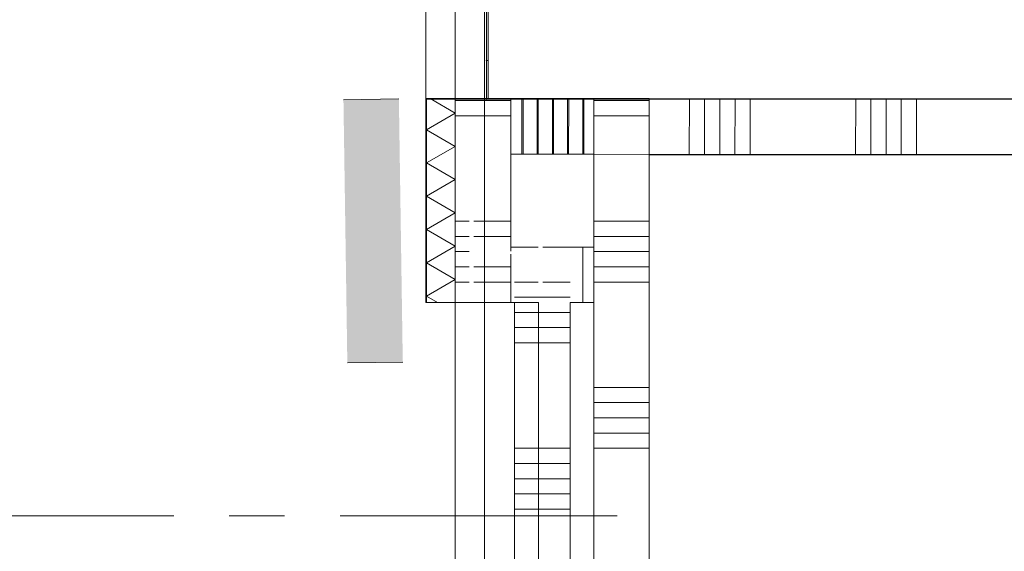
# Model space of a CAD drawing. Header units: millimetres. Extents: x -409 to 257590, y -7786 to 67330.
# Tile 69 of 210: x 56884 to 58660, y 5814 to 6773. Entities that reach past the tile are written whole.
import ezdxf

# ---------------------------------------------------------------- set-up
doc = ezdxf.new("R2010")
doc.units = ezdxf.units.MM
doc.header["$MEASUREMENT"] = 0
for name, pattern in [('B0202', [800, 500, -100, 100, -100]), ('B0701', [234.119993, 155.999994, -78.119999]), ('B0703', [468.700004, 312.5, -156.200004])]:
    doc.linetypes.add(name, pattern=pattern)
for name, color, linetype in [('22 NC Binnenwanden', 7, 'Continuous'), ('22 NC Binnenwanden Doorsnede-arcering', 7, 'Continuous'), ('New_22 NC Binnenwanden', 7, 'Continuous'), ('New_22 NC Binnenwanden Deuren', 7, 'Continuous'), ('New_22 NC Binnenwanden Doorsnede-arcering', 7, 'Continuous'), ('New_22 NC Binnenwanden Laagscheidingslijnen', 7, 'Continuous'), ('New_22 NC Binnenwanden Ramen', 7, 'Continuous'), ('New_32 Binnenwandopeningen', 7, 'Continuous'), ('New_32 Binnenwandopeningen Doorsnede-arcering', 7, 'Continuous'), ('New_32 Binnenwandopeningen Laagscheidingslijnen', 7, 'Continuous'), ('New_Info Wandafwerking aanduiding', 7, 'Continuous'), ('New_Info Wandafwerking aanduiding Doorsnede-arcering', 7, 'Continuous'), ('New_Z Ruimtefuncties Zone omranding', 7, 'Continuous')]:
    doc.layers.add(name, color=color, linetype=linetype)
pattern_1 = [(45, (0, 0), (-159.099, 159.099), []), (45, (-53.03, 53.03), (-159.099, 159.099), [])]

# ---------------------------------------------------------------- blocks, each defined once
blk = doc.blocks.new('*X447')
at = {"layer": 'New_22 NC Binnenwanden Doorsnede-arcering', "color": 254, "linetype": 'Continuous', "lineweight": 0, "true_color": 0xe9ebeb}
for p, q in [((57792.2, 6530.9), (57792.3, 6630.9)), ((57819.7, 6530.9), (57819.7, 6630.9)), ((57847.1, 6530.9), (57847.1, 6630.9)), ((57874.5, 6530.9), (57874.6, 6630.9)), ((57902, 6530.9), (57902, 6630.9)), ((58092.2, 6530.8), (58092.3, 6630.8)), ((58119.7, 6530.8), (58119.7, 6630.8)), ((58147.1, 6530.8), (58147.1, 6630.8)), ((58174.5, 6530.8), (58174.6, 6630.8)), ((58202, 6530.8), (58202, 6630.8)), ((58392.2, 6530.7), (58392.3, 6630.7)), ((58419.7, 6530.7), (58419.7, 6630.7)), ((58447.1, 6530.7), (58447.1, 6630.7)), ((58474.5, 6530.7), (58474.6, 6630.7)), ((58502, 6530.7), (58502, 6630.7))]:
    blk.add_line(p, q, dxfattribs=at)
blk = doc.blocks.new('Wall_98_2', base_point=(57770, 6630.9))
at = {"layer": 'New_22 NC Binnenwanden', "color": 8, "linetype": 'Continuous', "lineweight": 0, "true_color": 0x778488, "flags": 128}
for points in [[(61110, 6629.9), (57770, 6630.9)], [(57770, 6630.9), (57770, 6530.9)], [(57770, 6530.9), (61460, 6529.8)]]:
    blk.add_lwpolyline(points, dxfattribs=at)
at = {"layer": 'New_22 NC Binnenwanden', "color": 8, "lineweight": 0, "true_color": 0x778488}
blk.add_blockref('*X447', (0, 0), dxfattribs=at)
blk = doc.blocks.new('*X545')
at = {"layer": 'New_22 NC Binnenwanden Doorsnede-arcering', "color": 254, "linetype": 'Continuous', "lineweight": 0, "true_color": 0xe9ebeb}
for p, q in [((57670, 6604.9), (57624.9, 6630.9)), ((57670, 6604.9), (57618, 6574.9)), ((57670, 6544.8), (57618, 6574.9)), ((57670, 6544.8), (57618, 6514.8)), ((57670, 6484.8), (57618, 6514.8)), ((57670, 6484.8), (57618, 6454.8)), ((57670, 6424.8), (57618, 6454.8)), ((57670, 6424.8), (57618, 6394.7)), ((57670, 6364.7), (57618, 6394.7)), ((57670, 6364.7), (57618, 6334.7)), ((57670, 6304.7), (57618, 6334.7)), ((57670, 6304.7), (57618, 6274.6)), ((57638.2, 6263), (57618, 6274.6))]:
    blk.add_line(p, q, dxfattribs=at)
blk = doc.blocks.new('D rechthoekige opening 22_19')
at = {"layer": 'New_22 NC Binnenwanden Deuren', "color": 9, "linetype": 'Continuous', "lineweight": 0}
for p, q in [((-935, 52), (-935, 53)), ((-935, 0), (-935, 52))]:
    blk.add_line(p, q, dxfattribs=at)
at = {"layer": 'New_22 NC Binnenwanden Deuren', "color": 9, "linetype": 'B0701', "lineweight": 0}
blk.add_line((-935, 0), (935, 0), dxfattribs=at)
blk = doc.blocks.new('D rechthoekige opening 22_16')
at = {"layer": 'New_22 NC Binnenwanden Deuren', "color": 9, "linetype": 'Continuous', "lineweight": 0}
for p, q in [((-385, 52), (-385, 53)), ((-385, 0), (-385, 52)), ((385, 52), (385, 53)), ((385, 0), (385, 52))]:
    blk.add_line(p, q, dxfattribs=at)
at = {"layer": 'New_22 NC Binnenwanden Deuren', "color": 9, "linetype": 'B0701', "lineweight": 0}
blk.add_line((-385, 0), (385, 0), dxfattribs=at)
blk = doc.blocks.new('Wall_118_2', base_point=(57670, 21290))
at = {"layer": 'New_22 NC Binnenwanden', "color": 8, "linetype": 'Continuous', "lineweight": 0, "true_color": 0x778488}
for p, q in [((57618, 6630.9), (57617, 6630.9)), ((57670, 6630.9), (57618, 6630.9)), ((57618, 6263), (57617, 6263)), ((57670, 6263), (57618, 6263))]:
    blk.add_line(p, q, dxfattribs=at)
at = {"layer": 'New_22 NC Binnenwanden', "color": 8, "linetype": 'Continuous', "lineweight": 0, "true_color": 0x778488, "flags": 128}
for points in [[(57617, 6630.9), (57617, 6263)], [(57670, 6263), (57670, 6630.9)]]:
    blk.add_lwpolyline(points, dxfattribs=at)
at = {"layer": 'New_22 NC Binnenwanden Laagscheidingslijnen', "color": 8, "linetype": 'Continuous', "lineweight": 0, "true_color": 0x778488}
blk.add_line((57618, 6630.9), (57618, 6263), dxfattribs=at)
at = {"layer": 'New_22 NC Binnenwanden', "color": 8, "lineweight": 0, "true_color": 0x778488}
blk.add_blockref('*X545', (0, 0), dxfattribs=at)
at = {"layer": 'New_22 NC Binnenwanden Deuren', "color": 1, "linetype": 'Continuous', "lineweight": 0, "zscale": 1000, "rotation": 90}
for name, p in [('D rechthoekige opening 22_19', (57670, 7565.9)), ('D rechthoekige opening 22_16', (57670, 5878))]:
    blk.add_blockref(name, p, dxfattribs=at)
blk = doc.blocks.new('*X995')
at = {"layer": 'New_22 NC Binnenwanden Doorsnede-arcering', "color": 254, "linetype": 'Continuous', "lineweight": 0, "true_color": 0xe9ebeb}
for p, q in [((57920, 6627.4), (58020, 6627.4)), ((57920, 6600), (58020, 6600)), ((57920, 6409.7), (58020, 6409.7)), ((57920, 6382.3), (58020, 6382.3)), ((57920, 6354.9), (58020, 6354.9)), ((57920, 6327.4), (58020, 6327.4)), ((57920, 6300), (58020, 6300)), ((57920, 6109.7), (58020, 6109.7)), ((57920, 6082.3), (58020, 6082.3)), ((57920, 6054.9), (58020, 6054.9)), ((57920, 6027.4), (58020, 6027.4)), ((57920, 6000), (58020, 6000))]:
    blk.add_line(p, q, dxfattribs=at)
blk = doc.blocks.new('*X1004')
at = {"layer": 'New_22 NC Binnenwanden Doorsnede-arcering', "color": 254, "linetype": 'Continuous', "lineweight": 0, "true_color": 0xe9ebeb}
for p, q in [((57670, 6627.4), (57770, 6627.4)), ((57670, 6600), (57770, 6600)), ((57670, 6409.7), (57695, 6409.7)), ((57703.5, 6409.7), (57770, 6409.7)), ((57670, 6382.3), (57695, 6382.3)), ((57703.5, 6382.3), (57770, 6382.3)), ((57670, 6354.9), (57695, 6354.9)), ((57670, 6327.4), (57695, 6327.4)), ((57703.5, 6327.4), (57770, 6327.4)), ((57670, 6300), (57695, 6300)), ((57703.5, 6300), (57770, 6300))]:
    blk.add_line(p, q, dxfattribs=at)
blk = doc.blocks.new('R nis rechthoekig 22_8')
at = {"layer": 'New_22 NC Binnenwanden Ramen', "color": 1, "linetype": 'Continuous', "lineweight": 0}
for p, q in [((-385, 96), (-385, -54)), ((385, 96), (-385, 96)), ((-385, 96), (385, 96)), ((385, -54), (385, 96)), ((-385, -54), (385, -54))]:
    blk.add_line(p, q, dxfattribs=at)
blk = doc.blocks.new('D rechthoekige opening 22_27')
at = {"layer": 'New_22 NC Binnenwanden Deuren', "color": 7, "linetype": 'Continuous', "lineweight": 0}
for p, q in [((-935, 250), (-935, 350)), ((-935, 100), (-935, 250)), ((-935, 0), (-935, 100))]:
    blk.add_line(p, q, dxfattribs=at)
at = {"layer": 'New_22 NC Binnenwanden Deuren', "color": 9, "linetype": 'B0701', "lineweight": 0}
blk.add_line((-935, 0), (935, 0), dxfattribs=at)
blk = doc.blocks.new('Wall_247_2', base_point=(57845, 325))
at = {"layer": 'New_22 NC Binnenwanden', "color": 8, "linetype": 'Continuous', "lineweight": 0, "true_color": 0x778488}
for p, q in [((57670, 6630.9), (57770, 6630.9)), ((57770, 6630.9), (57920, 6630.9)), ((57920, 6630.9), (58020, 6630.9)), ((57670, 6263), (57820, 6263)), ((57820, 5493), (57820, 6263))]:
    blk.add_line(p, q, dxfattribs=at)
at = {"layer": 'New_22 NC Binnenwanden', "color": 8, "linetype": 'Continuous', "lineweight": 0, "true_color": 0x778488, "flags": 128}
for points in [[(57670, 6630.9), (57670, 6263)], [(58020, 4854.7), (58020, 6630.9)]]:
    blk.add_lwpolyline(points, dxfattribs=at)
at = {"layer": 'New_22 NC Binnenwanden Laagscheidingslijnen', "color": 8, "linetype": 'Continuous', "lineweight": 0, "true_color": 0x778488}
for p, q in [((57770, 6630.9), (57770, 6355.8)), ((57920, 4854.7), (57920, 6630.9)), ((57770, 6350.2), (57770, 6263))]:
    blk.add_line(p, q, dxfattribs=at)
at = {"layer": 'New_22 NC Binnenwanden', "color": 8, "lineweight": 0, "true_color": 0x778488}
for name in ['*X1004', '*X995']:
    blk.add_blockref(name, (0, 0), dxfattribs=at)
at = {"layer": 'New_22 NC Binnenwanden Deuren', "color": 1, "linetype": 'Continuous', "lineweight": 0, "xscale": -1, "zscale": 1000, "rotation": 270}
blk.add_blockref('D rechthoekige opening 22_27', (57670, 7565.9), dxfattribs=at)
at = {"layer": 'New_22 NC Binnenwanden Ramen', "color": 1, "linetype": 'Continuous', "lineweight": 0, "zscale": 1000, "rotation": 89.99999999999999}
blk.add_blockref('R nis rechthoekig 22_8', (57766, 5878), dxfattribs=at)
blk = doc.blocks.new('Curtain Wall_63_2')
at = {"layer": 'New_32 Binnenwandopeningen Doorsnede-arcering', "linetype": 'Continuous', "lineweight": 0, "true_color": 0x000000}
h = blk.add_hatch(dxfattribs=at)
h.set_pattern_fill('515_Staal_0002', color=18, style=0, pattern_type=2)
h.set_pattern_definition(pattern_1)
h.paths.add_polyline_path([(57729.3, 6800), (57726.3, 6800), (57726.3, 6700), (57729.3, 6700)])
h = blk.add_hatch(dxfattribs=at)
h.set_pattern_fill('515_Staal_0002', color=18, style=0, pattern_type=2)
h.set_pattern_definition(pattern_1)
h.paths.add_polyline_path([(57729.3, 6700), (57726.3, 6700), (57726.3, 6632.7), (57729.3, 6632.7)])
h = blk.add_hatch(dxfattribs=at)
h.set_pattern_fill('515_Staal_0002', color=18, style=0, pattern_type=2)
h.set_pattern_definition(pattern_1)
h.paths.add_polyline_path([(57729.3, 6632.7), (57726.3, 6632.7), (57726.3, 6629.7), (57729.3, 6629.7)])
at = {"layer": 'New_32 Binnenwandopeningen', "color": 9, "linetype": 'B0703', "lineweight": 0}
for p, q in [((57726.3, 6800), (57726.3, 6700)), ((57726.3, 6800), (57726.3, 6700)), ((57726.3, 6800), (57726.3, 6700)), ((57726.3, 6800), (57726.3, 6700)), ((57726.3, 6800), (57726.3, 6700)), ((57726.3, 6800), (57726.3, 6700)), ((57726.3, 6800), (57726.3, 6700)), ((57726.3, 6800), (57726.3, 6700)), ((57726.3, 6800), (57726.3, 6700)), ((57726.3, 6800), (57726.3, 6700)), ((57726.3, 6800), (57726.3, 6700)), ((57726.3, 6700), (57726.3, 6629.7)), ((57726.3, 6700), (57726.3, 6629.7)), ((57726.3, 6700), (57726.3, 6629.7)), ((57726.3, 6700), (57726.3, 6629.7)), ((57726.3, 6700), (57726.3, 6629.7)), ((57726.3, 6700), (57726.3, 6629.7)), ((57726.3, 6700), (57726.3, 6629.7)), ((57726.3, 6700), (57726.3, 6629.7)), ((57726.3, 6700), (57726.3, 6629.7)), ((57726.3, 6700), (57726.3, 6629.7)), ((57726.3, 6700), (57726.3, 6629.7))]:
    blk.add_line(p, q, dxfattribs=at)
at = {"layer": 'New_32 Binnenwandopeningen', "color": 1, "linetype": 'Continuous', "lineweight": 0}
for p, q in [((57726.3, 6800), (57726.3, 6700)), ((57726.3, 6800), (57726.3, 6700)), ((57726.3, 6800), (57726.3, 6700)), ((57726.3, 6800), (57726.3, 6700)), ((57726.3, 6800), (57726.3, 6700)), ((57726.3, 6800), (57726.3, 6700)), ((57726.3, 6800), (57726.3, 6700)), ((57726.3, 6800), (57726.3, 6700)), ((57726.3, 6800), (57726.3, 6700)), ((57726.3, 6800), (57726.3, 6700)), ((57726.3, 6800), (57726.3, 6700)), ((57726.3, 6800), (57726.3, 6700)), ((57726.3, 6800), (57726.3, 6700)), ((57726.3, 6800), (57726.3, 6700)), ((57726.3, 6800), (57726.3, 6700)), ((57726.3, 6800), (57726.3, 6700)), ((57726.3, 6800), (57726.3, 6700)), ((57729.3, 6800), (57729.3, 6700)), ((57726.3, 6700), (57726.3, 6629.7)), ((57726.3, 6700), (57726.3, 6629.7)), ((57726.3, 6700), (57726.3, 6629.7)), ((57726.3, 6700), (57726.3, 6629.7)), ((57726.3, 6700), (57726.3, 6629.7)), ((57726.3, 6700), (57726.3, 6629.7)), ((57726.3, 6700), (57726.3, 6629.7)), ((57726.3, 6700), (57726.3, 6629.7)), ((57726.3, 6700), (57726.3, 6629.7)), ((57726.3, 6700), (57726.3, 6629.7)), ((57726.3, 6700), (57726.3, 6629.7)), ((57726.3, 6700), (57726.3, 6629.7)), ((57726.3, 6700), (57726.3, 6629.7)), ((57726.3, 6700), (57726.3, 6629.7)), ((57726.3, 6700), (57726.3, 6629.7)), ((57726.3, 6700), (57726.3, 6629.7)), ((57726.3, 6700), (57726.3, 6632.7)), ((57729.3, 6700), (57729.3, 6632.7)), ((57726.3, 6632.7), (57726.3, 6629.7)), ((57729.3, 6629.7), (57726.3, 6629.7)), ((57729.3, 6632.7), (57729.3, 6629.7))]:
    blk.add_line(p, q, dxfattribs=at)
at = {"layer": 'New_32 Binnenwandopeningen', "color": 9, "linetype": 'B0703', "lineweight": 0}
for p in [(57726.3, 6700), (57726.3, 6700), (57726.3, 6700), (57726.3, 6700), (57726.3, 6700), (57726.3, 6700), (57726.3, 6700), (57726.3, 6700), (57726.3, 6700), (57726.3, 6700), (57726.3, 6700), (57726.3, 6700), (57726.3, 6629.7), (57726.3, 6629.7), (57726.3, 6629.7), (57726.3, 6629.7), (57726.3, 6629.7), (57726.3, 6629.7), (57726.3, 6629.7), (57726.3, 6629.7), (57726.3, 6629.7), (57726.3, 6629.7), (57726.3, 6629.7), (57726.3, 6629.7)]:
    blk.add_point(p, dxfattribs=at)
at = {"layer": 'New_32 Binnenwandopeningen', "color": 1, "linetype": 'Continuous', "lineweight": 0}
for p in [(57726.3, 6700), (57726.3, 6700), (57726.3, 6700), (57726.3, 6700), (57726.3, 6700), (57726.3, 6700), (57726.3, 6700), (57726.3, 6700), (57726.3, 6700), (57726.3, 6700), (57726.3, 6700), (57726.3, 6700), (57726.3, 6700), (57726.3, 6700), (57726.3, 6700), (57726.3, 6700), (57726.3, 6629.7), (57726.3, 6629.7), (57726.3, 6629.7), (57726.3, 6629.7), (57726.3, 6629.7), (57726.3, 6629.7), (57726.3, 6629.7), (57726.3, 6629.7), (57726.3, 6629.7), (57726.3, 6629.7), (57726.3, 6629.7), (57726.3, 6629.7), (57726.3, 6629.7), (57726.3, 6629.7), (57726.3, 6629.7), (57726.3, 6629.7)]:
    blk.add_point(p, dxfattribs=at)
at = {"layer": 'New_32 Binnenwandopeningen Laagscheidingslijnen', "color": 1, "linetype": 'Continuous', "lineweight": 0}
blk.add_line((57729.3, 6700), (57726.3, 6700), dxfattribs=at)
blk = doc.blocks.new('*X1347')
at = {"layer": 'New_22 NC Binnenwanden Doorsnede-arcering', "color": 254, "linetype": 'Continuous', "lineweight": 0, "true_color": 0xe9ebeb}
for p, q in [((57790.3, 6530.9), (57790.3, 6630.9)), ((57817.7, 6530.9), (57817.7, 6630.9)), ((57845.1, 6530.9), (57845.1, 6630.9)), ((57872.6, 6530.9), (57872.6, 6630.9)), ((57900, 6530.9), (57900, 6630.9))]:
    blk.add_line(p, q, dxfattribs=at)
blk = doc.blocks.new('Wall_313_2', base_point=(57770, 6630.9))
at = {"layer": 'New_22 NC Binnenwanden', "color": 8, "linetype": 'Continuous', "lineweight": 0, "true_color": 0x778488, "flags": 128}
for points in [[(57920, 6630.9), (57770, 6630.9)], [(57770, 6630.9), (57770, 6530.9)], [(57920, 6530.9), (57770, 6530.9)]]:
    blk.add_lwpolyline(points, dxfattribs=at)
at = {"layer": 'New_22 NC Binnenwanden', "color": 8, "lineweight": 0, "true_color": 0x778488}
blk.add_blockref('*X1347', (0, 0), dxfattribs=at)
blk = doc.blocks.new('*X1365')
at = {"layer": 'New_22 NC Binnenwanden Doorsnede-arcering', "color": 254, "linetype": 'Continuous', "lineweight": 0, "true_color": 0xe9ebeb}
blk.add_line((57900, 6363), (57900, 6263), dxfattribs=at)
blk = doc.blocks.new('Wall_320_2', base_point=(57770, 6263))
at = {"layer": 'New_22 NC Binnenwanden', "color": 8, "linetype": 'Continuous', "lineweight": 0, "true_color": 0x778488, "flags": 128}
for points in [[(57819.5, 6363), (57770, 6363)], [(57770, 6363), (57770, 6355.8)], [(57920, 6363), (57828, 6363)], [(57920, 6263), (57920, 6363)], [(57770, 6350.3), (57770, 6263)], [(57770, 6263), (57777, 6263)], [(57877, 6263), (57920, 6263)]]:
    blk.add_lwpolyline(points, dxfattribs=at)
at = {"layer": 'New_22 NC Binnenwanden', "color": 8, "lineweight": 0, "true_color": 0x778488}
blk.add_blockref('*X1365', (0, 0), dxfattribs=at)
blk = doc.blocks.new('*X1534')
at = {"layer": '22 NC Binnenwanden Doorsnede-arcering', "color": 254, "linetype": 'Continuous', "lineweight": 0, "true_color": 0xe9ebeb}
for p, q in [((57877, 6245.1), (57777, 6245.1)), ((57877, 6217.7), (57777, 6217.7)), ((57877, 6190.3), (57777, 6190.3)), ((57877, 6000), (57777, 6000)), ((57877, 5972.6), (57777, 5972.6)), ((57877, 5945.1), (57777, 5945.1)), ((57877, 5917.7), (57777, 5917.7)), ((57877, 5890.3), (57777, 5890.3)), ((57877, 5700), (57777, 5700)), ((57877, 5672.6), (57777, 5672.6)), ((57877, 5645.1), (57777, 5645.1)), ((57877, 5617.7), (57777, 5617.7)), ((57877, 5590.3), (57777, 5590.3))]:
    blk.add_line(p, q, dxfattribs=at)
blk = doc.blocks.new('*X1535')
at = {"layer": '22 NC Binnenwanden Doorsnede-arcering', "color": 254, "linetype": 'Continuous', "lineweight": 0, "true_color": 0xe9ebeb}
for p, q in [((57819.5, 6300), (57777, 6300)), ((57877, 6300), (57828, 6300)), ((57877, 6272.6), (57777, 6272.6))]:
    blk.add_line(p, q, dxfattribs=at)
blk = doc.blocks.new('Wall_399_2', base_point=(57777, 6263))
at = {"layer": '22 NC Binnenwanden', "color": 8, "linetype": 'Continuous', "lineweight": 0, "true_color": 0x778488, "flags": 128}
for points in [[(57777, 6263), (57777, 5493)], [(57877, 5493), (57877, 6263)]]:
    blk.add_lwpolyline(points, dxfattribs=at)
at = {"layer": 'New_22 NC Binnenwanden', "color": 8, "linetype": 'Continuous', "lineweight": 0, "true_color": 0x778488}
for p, q in [((57819.5, 6363), (57777, 6363)), ((57877, 6363), (57828, 6363))]:
    blk.add_line(p, q, dxfattribs=at)
at = {"layer": '22 NC Binnenwanden', "color": 8, "lineweight": 0, "true_color": 0x778488}
for name in ['*X1535', '*X1534']:
    blk.add_blockref(name, (0, 0), dxfattribs=at)
blk = doc.blocks.new('Wall_530_2', base_point=(57518.3, 6629.7))
at = {"layer": 'New_Info Wandafwerking aanduiding Doorsnede-arcering', "linetype": 'Continuous', "lineweight": 0, "true_color": 0x552178}
blk.add_hatch(color=187, dxfattribs=at).paths.add_polyline_path([(57468.3, 6629), (57475.3, 6154), (57575.3, 6155.4), (57568.3, 6630.5)])
at = {"layer": 'New_Info Wandafwerking aanduiding', "color": 9, "linetype": 'Continuous', "lineweight": 0, "flags": 128}
for points in [[(57568.3, 6630.5), (57468.3, 6629)], [(57575.3, 6155.4), (57475.3, 6154)]]:
    blk.add_lwpolyline(points, dxfattribs=at)

msp = doc.modelspace()

# ---------------------------------------------------------------- linework, layer by layer
at = {"color": 1, "linetype": 'B0202', "lineweight": 0}
msp.add_line((57962.1, 5878.2), (33300, 5878.2), dxfattribs=at)
at = {"layer": 'New_Z Ruimtefuncties Zone omranding', "color": 142, "linetype": 'Continuous', "lineweight": 0, "true_color": 0x0ca2d3, "flags": 128}
for points in [[(45838, -89.1), (57723, -88.7), (57723, 20876.3), (45838, 20876.3), (45838, 19923.2), (45838, 18288.7)], [(58020, 8500.9), (57617, 8500.9), (57617, 6629.7), (60360.2, 6629.7), (60360.2, 6629.8), (61110, 6629.8), (61110, 7379.9), (61460, 7379.9), (61460, 11005), (59380, 11005), (59380, 8850), (58020, 8850)], [(58020, 4854.7), (57610, 4854.7), (57610, 325), (61760, 325), (61760, 1864.4), (61460, 1864.4), (61460, 6529.7), (60360.2, 6529.7), (58020, 6529.7)]]:
    msp.add_lwpolyline(points, close=True, dxfattribs=at)

# ---------------------------------------------------------------- block references
at = {"layer": '22 NC Binnenwanden', "color": 8, "lineweight": 0, "true_color": 0x778488}
msp.add_blockref('Wall_399_2', (57777, 6263), dxfattribs=at)
at = {"layer": 'New_22 NC Binnenwanden', "color": 8, "lineweight": 0, "true_color": 0x778488}
for name, p in [('Wall_118_2', (57670, 21290)), ('Wall_247_2', (57845, 325)), ('Wall_98_2', (57770, 6630.9)), ('Wall_313_2', (57770, 6630.9)), ('Wall_320_2', (57770, 6263))]:
    msp.add_blockref(name, p, dxfattribs=at)
at = {"layer": 'New_32 Binnenwandopeningen', "linetype": 'Continuous', "lineweight": 0}
msp.add_blockref('Curtain Wall_63_2', (0, 0), dxfattribs=at)
at = {"layer": 'New_Info Wandafwerking aanduiding', "color": 1, "lineweight": 0}
msp.add_blockref('Wall_530_2', (57518.3, 6629.7), dxfattribs=at)

doc.saveas('drawing.dxf')
